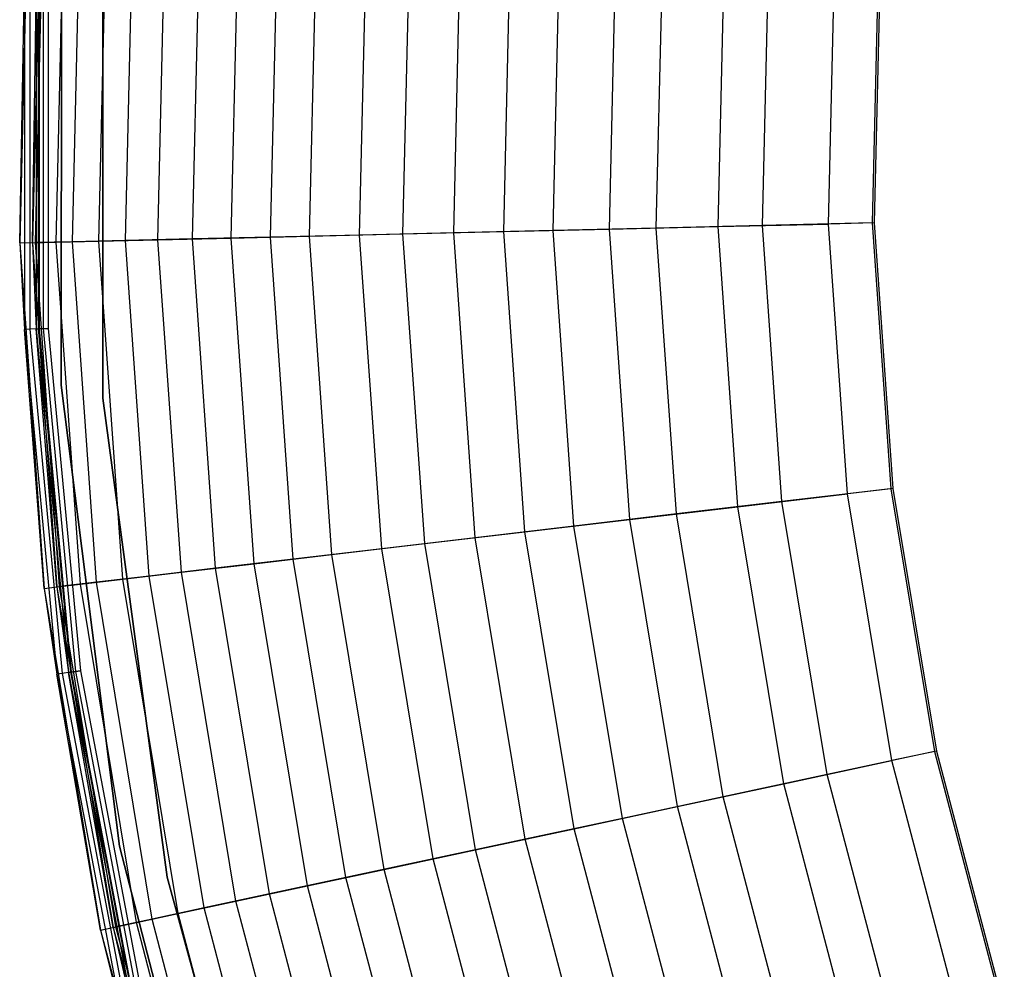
# Model space of a CAD drawing. Extents: x -11.4 to 11.4, y 1.8 to 24.6.
# Tile 5 of 199: x -11.4 to -8.4, y 10.7 to 13.7. Entities that reach past the tile are written whole.
import ezdxf

# ---------------------------------------------------------------- set-up
doc = ezdxf.new("R2010")
doc.units = 0
doc.header["$MEASUREMENT"] = 0
doc.layers.get('0').update_dxf_attribs({"color": 13, "linetype": 'CONTINUOUS'})

# ---------------------------------------------------------------- blocks, each defined once
blk = doc.blocks.new('GRUPUJ_4')
at = {"color": 0}
for p, q in [((0.0251, 12.2012, 0.0816), (0, 11.1321, 0.0816)), ((0.0251, 12.2012, 0.0816), (0, 11.1321, 0.0816)), ((0.0643, 12.1984, 0.0802), (0.0393, 11.133, 0.0802)), ((0.0643, 12.1984, 0.0802), (0.0393, 11.133, 0.0802)), ((0.0485, 11.1332, 0.9054), (0.0734, 12.1978, 0.9054)), ((0.0485, 11.1332, 0.9054), (0.0734, 12.1978, 0.9054)), ((0.1129, 11.1347, 1.1801), (0.1377, 12.1933, 1.1801)), ((0.1129, 11.1347, 1.1801), (0.1377, 12.1933, 1.1801)), ((0.1627, 11.1359, 1.9047), (0.1874, 12.1898, 1.9047)), ((0.1627, 11.1359, 1.9047), (0.1874, 12.1898, 1.9047)), ((0.2447, 11.1378, 2.1689), (0.2692, 12.184, 2.1689)), ((0.2447, 11.1378, 2.1689), (0.2692, 12.184, 2.1689)), ((0.3267, 11.1397, 2.7907), (0.3511, 12.1782, 2.7907)), ((0.3267, 11.1397, 2.7907), (0.3511, 12.1782, 2.7907)), ((0.4269, 11.1421, 3.0418), (0.451, 12.1712, 3.0418)), ((0.4269, 11.1421, 3.0418), (0.451, 12.1712, 3.0418)), ((0.5332, 11.1446, 3.566), (0.5571, 12.1637, 3.566)), ((0.5332, 11.1446, 3.566), (0.5571, 12.1637, 3.566)), ((0.2563, 10.6532), (0.2563, 12.1458)), ((0.2563, 12.1458, 0.0394), (0.2563, 10.6532, 0.0394)), ((0.2563, 10.6532), (0.2563, 12.1458)), ((0.2563, 12.1458, 0.0394), (0.2563, 10.6532, 0.0394)), ((0.6528, 11.1474, 3.8034), (0.6764, 12.1553, 3.8034)), ((0.6528, 11.1474, 3.8034), (0.6764, 12.1553, 3.8034)), ((0.7745, 11.1502, 4.234), (0.7978, 12.1468, 4.234)), ((0.7745, 11.1502, 4.234), (0.7978, 12.1468, 4.234)), ((0.8947, 11.1531, 4.4118), (0.9178, 12.1383, 4.4118)), ((0.8947, 11.1531, 4.4118), (0.9178, 12.1383, 4.4118)), ((0.1289, 12.1273, 0.0394), (0.1276, 10.6926, 0.0394)), ((0.1276, 10.6926, 0.0866), (0.1289, 12.1273, 0.0866)), ((0.1289, 12.1273, 0.0394), (0.1276, 10.6926, 0.0394)), ((0.1276, 10.6926, 0.0866), (0.1289, 12.1273, 0.0866)), ((0.1289, 12.1273, 0.0394), (0.1276, 10.6926, 0.0394)), ((1.0496, 11.1567, 4.811), (1.0723, 12.1274, 4.811)), ((1.0496, 11.1567, 4.811), (1.0723, 12.1274, 4.811)), ((1.1836, 11.1598, 4.9662), (1.2061, 12.118, 4.9662)), ((1.1836, 11.1598, 4.9662), (1.2061, 12.118, 4.9662)), ((1.3405, 11.1635, 5.2789), (1.3626, 12.107, 5.2789)), ((1.3405, 11.1635, 5.2789), (1.3626, 12.107, 5.2789)), ((1.4947, 11.1671, 5.4192), (1.5165, 12.0961, 5.4192)), ((1.4947, 11.1671, 5.4192), (1.5165, 12.0961, 5.4192)), ((1.6472, 11.1707, 5.6574), (1.6686, 12.0854, 5.6574)), ((1.6472, 11.1707, 5.6574), (1.6686, 12.0854, 5.6574)), ((1.821, 11.1748, 5.7763), (1.8421, 12.0732, 5.7763)), ((1.821, 11.1748, 5.7763), (1.8421, 12.0732, 5.7763)), ((1.9657, 11.1782, 5.9534), (1.9865, 12.063, 5.9534)), ((1.9657, 11.1782, 5.9534), (1.9865, 12.063, 5.9534)), ((2.1569, 11.1826, 6.0441), (2.1772, 12.0496, 6.0441)), ((2.1569, 11.1826, 6.0441), (2.1772, 12.0496, 6.0441)), ((2.2937, 11.1859, 6.1734), (2.3137, 12.04, 6.1734)), ((2.2937, 11.1859, 6.1734), (2.3137, 12.04, 6.1734)), ((2.498, 11.1906, 6.2296), (2.5176, 12.0256, 6.2296)), ((2.498, 11.1906, 6.2296), (2.5176, 12.0256, 6.2296)), ((2.6516, 12.0162, 6.3228), (2.6324, 11.1938, 6.3228)), ((2.6516, 12.0162, 6.3228), (2.6324, 11.1938, 6.3228)), ((2.6581, 12.0157, 6.2835), (2.6388, 11.1939, 6.2835)), ((2.6581, 12.0157, 6.2835), (2.6388, 11.1939, 6.2835)), ((0, 11.1321, 0.0816), (0.0145, 11.934, 0.0506)), ((0, 11.1321, 0.0816), (0.0145, 11.934, 0.0506)), ((0.0145, 11.934, 0.0506), (0.0145, 10.865, 0.0506)), ((0.0145, 11.934, 0.0506), (0.0145, 10.865, 0.0506)), ((0.0314, 11.9332, 0.0241), (0.0314, 10.8658, 0.0241)), ((0.0314, 11.9332, 0.0241), (0.0314, 10.8658, 0.0241)), ((0.0393, 11.133, 0.0802), (0.0513, 11.9322, 0.0647)), ((0.0393, 11.133, 0.0802), (0.0513, 11.9322, 0.0647)), ((0.0513, 11.9322, 0.0647), (0.0513, 10.8668, 0.0647)), ((0.0513, 11.9322, 0.0647), (0.0513, 10.8668, 0.0647)), ((0.0572, 11.932, 0.0063), (0.0572, 10.867, 0.0063)), ((0.0572, 11.932, 0.0063), (0.0572, 10.867, 0.0063)), ((0.0597, 11.9318, 0.0514), (0.0597, 10.8672, 0.0514)), ((0.0597, 11.9318, 0.0514), (0.0597, 10.8672, 0.0514)), ((0.0726, 11.9312, 0.0425), (0.0726, 10.8678, 0.0425)), ((0.0726, 11.9312, 0.0425), (0.0726, 10.8678, 0.0425)), ((0.088, 11.9305), (0.088, 10.8685)), ((0.088, 11.9305), (0.088, 10.8685)), ((0.088, 11.9305, 0.0394), (0.088, 10.8685, 0.0394)), ((0.088, 11.9305, 0.0394), (0.088, 10.8685, 0.0394)), ((2.1569, 11.1826, 6.0441), (2.498, 11.1906, 6.2296)), ((2.1569, 11.1826, 6.0441), (2.498, 11.1906, 6.2296)), ((2.6324, 11.1938, 6.3228), (2.2937, 11.1859, 6.1734)), ((2.6324, 11.1938, 6.3228), (2.2937, 11.1859, 6.1734)), ((2.6388, 11.1939, 6.2835), (2.498, 11.1906, 6.2296)), ((2.6388, 11.1939, 6.2835), (2.498, 11.1906, 6.2296)), ((2.5567, 10.3575, 6.2296), (2.498, 11.1906, 6.2296)), ((2.5567, 10.3575, 6.2296), (2.498, 11.1906, 6.2296)), ((2.6324, 11.1938, 6.3228), (2.6902, 10.3733, 6.3228)), ((2.6324, 11.1938, 6.3228), (2.6902, 10.3733, 6.3228)), ((2.6388, 11.1939, 6.2835), (2.6966, 10.374, 6.2835)), ((2.6388, 11.1939, 6.2835), (2.6966, 10.374, 6.2835)), ((0.8947, 11.1531, 4.4118), (1.1836, 11.1598, 4.9662)), ((0.8947, 11.1531, 4.4118), (1.1836, 11.1598, 4.9662)), ((1.3405, 11.1635, 5.2789), (1.0496, 11.1567, 4.811)), ((1.3405, 11.1635, 5.2789), (1.0496, 11.1567, 4.811)), ((1.1836, 11.1598, 4.9662), (1.4947, 11.1671, 5.4192)), ((1.1836, 11.1598, 4.9662), (1.4947, 11.1671, 5.4192)), ((1.251, 10.2038, 4.9662), (1.1836, 11.1598, 4.9662)), ((1.251, 10.2038, 4.9662), (1.1836, 11.1598, 4.9662)), ((1.6472, 11.1707, 5.6574), (1.3405, 11.1635, 5.2789)), ((1.6472, 11.1707, 5.6574), (1.3405, 11.1635, 5.2789)), ((1.4068, 10.2221, 5.2789), (1.3405, 11.1635, 5.2789)), ((1.4068, 10.2221, 5.2789), (1.3405, 11.1635, 5.2789)), ((1.4947, 11.1671, 5.4192), (1.821, 11.1748, 5.7763)), ((1.4947, 11.1671, 5.4192), (1.821, 11.1748, 5.7763)), ((1.56, 10.2402, 5.4192), (1.4947, 11.1671, 5.4192)), ((1.56, 10.2402, 5.4192), (1.4947, 11.1671, 5.4192)), ((1.9657, 11.1782, 5.9534), (1.6472, 11.1707, 5.6574)), ((1.9657, 11.1782, 5.9534), (1.6472, 11.1707, 5.6574)), ((1.7115, 10.258, 5.6574), (1.6472, 11.1707, 5.6574)), ((1.7115, 10.258, 5.6574), (1.6472, 11.1707, 5.6574)), ((1.821, 11.1748, 5.7763), (2.1569, 11.1826, 6.0441)), ((1.821, 11.1748, 5.7763), (2.1569, 11.1826, 6.0441)), ((1.8842, 10.2783, 5.7763), (1.821, 11.1748, 5.7763)), ((1.8842, 10.2783, 5.7763), (1.821, 11.1748, 5.7763)), ((2.2937, 11.1859, 6.1734), (1.9657, 11.1782, 5.9534)), ((2.2937, 11.1859, 6.1734), (1.9657, 11.1782, 5.9534)), ((2.0279, 10.2953, 5.9534), (1.9657, 11.1782, 5.9534)), ((2.0279, 10.2953, 5.9534), (1.9657, 11.1782, 5.9534)), ((2.2178, 10.3176, 6.0441), (2.1569, 11.1826, 6.0441)), ((2.2178, 10.3176, 6.0441), (2.1569, 11.1826, 6.0441)), ((2.3538, 10.3336, 6.1734), (2.2937, 11.1859, 6.1734)), ((2.3538, 10.3336, 6.1734), (2.2937, 11.1859, 6.1734)), ((0, 11.1321, 0.0816), (0.0485, 11.1332, 0.9054)), ((0, 11.1321, 0.0816), (0.0485, 11.1332, 0.9054)), ((0, 11.1321, 0.0816), (0.0145, 10.865, 0.0506)), ((0, 11.1321, 0.0816), (0.0752, 10.0653, 0.0816)), ((0, 11.1321, 0.0816), (0.0145, 10.865, 0.0506)), ((0, 11.1321, 0.0816), (0.0752, 10.0653, 0.0816)), ((0.0393, 11.133, 0.0802), (0.1129, 11.1347, 1.1801)), ((0.0393, 11.133, 0.0802), (0.1129, 11.1347, 1.1801)), ((0.0393, 11.133, 0.0802), (0.1142, 10.0699, 0.0802)), ((0.0393, 11.133, 0.0802), (0.0513, 10.8668, 0.0647)), ((0.0393, 11.133, 0.0802), (0.0513, 10.8668, 0.0647)), ((0.0393, 11.133, 0.0802), (0.1142, 10.0699, 0.0802)), ((0.1627, 11.1359, 1.9047), (0.0485, 11.1332, 0.9054)), ((0.1627, 11.1359, 1.9047), (0.0485, 11.1332, 0.9054)), ((0.1233, 10.071, 0.9054), (0.0485, 11.1332, 0.9054)), ((0.1233, 10.071, 0.9054), (0.0485, 11.1332, 0.9054)), ((0.1129, 11.1347, 1.1801), (0.2447, 11.1378, 2.1689)), ((0.1129, 11.1347, 1.1801), (0.2447, 11.1378, 2.1689)), ((0.1873, 10.0785, 1.1801), (0.1129, 11.1347, 1.1801)), ((0.1873, 10.0785, 1.1801), (0.1129, 11.1347, 1.1801)), ((0.3267, 11.1397, 2.7907), (0.1627, 11.1359, 1.9047)), ((0.3267, 11.1397, 2.7907), (0.1627, 11.1359, 1.9047)), ((0.2368, 10.0843, 1.9047), (0.1627, 11.1359, 1.9047)), ((0.2368, 10.0843, 1.9047), (0.1627, 11.1359, 1.9047)), ((0.2447, 11.1378, 2.1689), (0.4269, 11.1421, 3.0418)), ((0.2447, 11.1378, 2.1689), (0.4269, 11.1421, 3.0418)), ((0.3182, 10.0939, 2.1689), (0.2447, 11.1378, 2.1689)), ((0.3182, 10.0939, 2.1689), (0.2447, 11.1378, 2.1689)), ((0.5332, 11.1446, 3.566), (0.3267, 11.1397, 2.7907)), ((0.5332, 11.1446, 3.566), (0.3267, 11.1397, 2.7907)), ((0.3997, 10.1035, 2.7907), (0.3267, 11.1397, 2.7907)), ((0.3997, 10.1035, 2.7907), (0.3267, 11.1397, 2.7907)), ((0.4269, 11.1421, 3.0418), (0.6528, 11.1474, 3.8034)), ((0.4269, 11.1421, 3.0418), (0.6528, 11.1474, 3.8034)), ((0.4992, 10.1152, 3.0418), (0.4269, 11.1421, 3.0418)), ((0.4992, 10.1152, 3.0418), (0.4269, 11.1421, 3.0418)), ((0.7745, 11.1502, 4.234), (0.5332, 11.1446, 3.566)), ((0.7745, 11.1502, 4.234), (0.5332, 11.1446, 3.566)), ((0.6048, 10.1277, 3.566), (0.5332, 11.1446, 3.566)), ((0.6048, 10.1277, 3.566), (0.5332, 11.1446, 3.566)), ((0.6528, 11.1474, 3.8034), (0.8947, 11.1531, 4.4118)), ((0.6528, 11.1474, 3.8034), (0.8947, 11.1531, 4.4118)), ((0.7237, 10.1417, 3.8034), (0.6528, 11.1474, 3.8034)), ((0.7237, 10.1417, 3.8034), (0.6528, 11.1474, 3.8034)), ((1.0496, 11.1567, 4.811), (0.7745, 11.1502, 4.234)), ((1.0496, 11.1567, 4.811), (0.7745, 11.1502, 4.234)), ((0.8445, 10.1559, 4.234), (0.7745, 11.1502, 4.234)), ((0.8445, 10.1559, 4.234), (0.7745, 11.1502, 4.234)), ((0.9639, 10.17, 4.4118), (0.8947, 11.1531, 4.4118)), ((0.9639, 10.17, 4.4118), (0.8947, 11.1531, 4.4118)), ((1.1178, 10.1881, 4.811), (1.0496, 11.1567, 4.811)), ((1.1178, 10.1881, 4.811), (1.0496, 11.1567, 4.811)), ((0.0314, 10.8658, 0.0241), (0.0145, 10.865, 0.0506)), ((0.0314, 10.8658, 0.0241), (0.0145, 10.865, 0.0506)), ((0.0752, 10.0653, 0.0816), (0.0145, 10.865, 0.0506)), ((0.0145, 10.865, 0.0506), (0.1146, 9.8008, 0.0506)), ((0.0752, 10.0653, 0.0816), (0.0145, 10.865, 0.0506)), ((0.0145, 10.865, 0.0506), (0.1146, 9.8008, 0.0506)), ((0.0572, 10.867, 0.0063), (0.0314, 10.8658, 0.0241)), ((0.0572, 10.867, 0.0063), (0.0314, 10.8658, 0.0241)), ((0.0314, 10.8658, 0.0241), (0.1313, 9.8032, 0.0241)), ((0.0314, 10.8658, 0.0241), (0.1313, 9.8032, 0.0241)), ((0.0513, 10.8668, 0.0647), (0.0597, 10.8672, 0.0514)), ((0.0513, 10.8668, 0.0647), (0.0597, 10.8672, 0.0514)), ((0.1142, 10.0699, 0.0802), (0.0513, 10.8668, 0.0647)), ((0.0513, 10.8668, 0.0647), (0.151, 9.8059, 0.0647)), ((0.1142, 10.0699, 0.0802), (0.0513, 10.8668, 0.0647)), ((0.0513, 10.8668, 0.0647), (0.151, 9.8059, 0.0647)), ((0.088, 10.8685), (0.0572, 10.867, 0.0063)), ((0.088, 10.8685), (0.0572, 10.867, 0.0063)), ((0.0572, 10.867, 0.0063), (0.157, 9.8068, 0.0063)), ((0.0572, 10.867, 0.0063), (0.157, 9.8068, 0.0063)), ((0.0597, 10.8672, 0.0514), (0.0726, 10.8678, 0.0425)), ((0.0597, 10.8672, 0.0514), (0.0726, 10.8678, 0.0425)), ((0.0597, 10.8672, 0.0514), (0.1594, 9.8071, 0.0514)), ((0.0597, 10.8672, 0.0514), (0.1594, 9.8071, 0.0514)), ((0.0726, 10.8678, 0.0425), (0.088, 10.8685, 0.0394)), ((0.0726, 10.8678, 0.0425), (0.088, 10.8685, 0.0394)), ((0.0726, 10.8678, 0.0425), (0.1722, 9.8089, 0.0425)), ((0.0726, 10.8678, 0.0425), (0.1722, 9.8089, 0.0425)), ((0.088, 10.8685), (0.1875, 9.8111)), ((0.088, 10.8685), (0.1875, 9.8111)), ((0.088, 10.8685, 0.0394), (0.1875, 9.8111, 0.0394)), ((0.088, 10.8685, 0.0394), (0.1875, 9.8111, 0.0394)), ((0.1276, 10.6926, 0.0394), (0.308, 9.2694, 0.0394)), ((0.308, 9.2694, 0.0866), (0.1276, 10.6926, 0.0866)), ((0.1276, 10.6926, 0.0394), (0.308, 9.2694, 0.0394)), ((0.308, 9.2694, 0.0866), (0.1276, 10.6926, 0.0866)), ((0.1276, 10.6926, 0.0394), (0.1276, 10.6926, 0.0866)), ((0.1276, 10.6926, 0.0394), (0.1276, 10.6926, 0.0866)), ((0.1276, 10.6926, 0.0394), (0.308, 9.2694, 0.0394)), ((0.4552, 9.1739), (0.2563, 10.6532)), ((0.2563, 10.6532, 0.0394), (0.2563, 10.6532)), ((0.2563, 10.6532, 0.0394), (0.2563, 10.6532)), ((0.2563, 10.6532, 0.0394), (0.4552, 9.1739, 0.0394)), ((0.4552, 9.1739), (0.2563, 10.6532)), ((0.2563, 10.6532, 0.0394), (0.4552, 9.1739, 0.0394)), ((2.6902, 10.3733, 6.3228), (2.3538, 10.3336, 6.1734)), ((2.6902, 10.3733, 6.3228), (2.3538, 10.3336, 6.1734)), ((2.6966, 10.374, 6.2835), (2.5567, 10.3575, 6.2296)), ((2.6966, 10.374, 6.2835), (2.5567, 10.3575, 6.2296)), ((2.6902, 10.3733, 6.3228), (2.8246, 9.5617, 6.3228)), ((2.6902, 10.3733, 6.3228), (2.8246, 9.5617, 6.3228)), ((2.6966, 10.374, 6.2835), (2.8309, 9.5631, 6.2835)), ((2.6966, 10.374, 6.2835), (2.8309, 9.5631, 6.2835)), ((2.2178, 10.3176, 6.0441), (2.5567, 10.3575, 6.2296)), ((2.2178, 10.3176, 6.0441), (2.5567, 10.3575, 6.2296)), ((2.6931, 9.5336, 6.2296), (2.5567, 10.3575, 6.2296)), ((2.6931, 9.5336, 6.2296), (2.5567, 10.3575, 6.2296)), ((1.8842, 10.2783, 5.7763), (2.2178, 10.3176, 6.0441)), ((1.8842, 10.2783, 5.7763), (2.2178, 10.3176, 6.0441)), ((2.3538, 10.3336, 6.1734), (2.0279, 10.2953, 5.9534)), ((2.3538, 10.3336, 6.1734), (2.0279, 10.2953, 5.9534)), ((2.3595, 9.4621, 6.0441), (2.2178, 10.3176, 6.0441)), ((2.3595, 9.4621, 6.0441), (2.2178, 10.3176, 6.0441)), ((2.4933, 9.4908, 6.1734), (2.3538, 10.3336, 6.1734)), ((2.4933, 9.4908, 6.1734), (2.3538, 10.3336, 6.1734)), ((1.56, 10.2402, 5.4192), (1.8842, 10.2783, 5.7763)), ((1.56, 10.2402, 5.4192), (1.8842, 10.2783, 5.7763)), ((2.0279, 10.2953, 5.9534), (1.7115, 10.258, 5.6574)), ((2.0279, 10.2953, 5.9534), (1.7115, 10.258, 5.6574)), ((2.031, 9.3918, 5.7763), (1.8842, 10.2783, 5.7763)), ((2.031, 9.3918, 5.7763), (1.8842, 10.2783, 5.7763)), ((2.1725, 9.4221, 5.9534), (2.0279, 10.2953, 5.9534)), ((2.1725, 9.4221, 5.9534), (2.0279, 10.2953, 5.9534)), ((1.7115, 10.258, 5.6574), (1.4068, 10.2221, 5.2789)), ((1.7115, 10.258, 5.6574), (1.4068, 10.2221, 5.2789)), ((1.861, 9.3553, 5.6574), (1.7115, 10.258, 5.6574)), ((1.861, 9.3553, 5.6574), (1.7115, 10.258, 5.6574)), ((1.4068, 10.2221, 5.2789), (1.1178, 10.1881, 4.811)), ((1.4068, 10.2221, 5.2789), (1.1178, 10.1881, 4.811)), ((1.251, 10.2038, 4.9662), (1.56, 10.2402, 5.4192)), ((1.251, 10.2038, 4.9662), (1.56, 10.2402, 5.4192)), ((1.561, 9.2911, 5.2789), (1.4068, 10.2221, 5.2789)), ((1.561, 9.2911, 5.2789), (1.4068, 10.2221, 5.2789)), ((1.7118, 9.3234, 5.4192), (1.56, 10.2402, 5.4192)), ((1.7118, 9.3234, 5.4192), (1.56, 10.2402, 5.4192)), ((1.1178, 10.1881, 4.811), (0.8445, 10.1559, 4.234)), ((1.1178, 10.1881, 4.811), (0.8445, 10.1559, 4.234)), ((0.9639, 10.17, 4.4118), (1.251, 10.2038, 4.9662)), ((0.9639, 10.17, 4.4118), (1.251, 10.2038, 4.9662)), ((1.2764, 9.2301, 4.811), (1.1178, 10.1881, 4.811)), ((1.2764, 9.2301, 4.811), (1.1178, 10.1881, 4.811)), ((1.4076, 9.2582, 4.9662), (1.251, 10.2038, 4.9662)), ((1.4076, 9.2582, 4.9662), (1.251, 10.2038, 4.9662)), ((0.8445, 10.1559, 4.234), (0.6048, 10.1277, 3.566)), ((0.8445, 10.1559, 4.234), (0.6048, 10.1277, 3.566)), ((0.7237, 10.1417, 3.8034), (0.9639, 10.17, 4.4118)), ((0.7237, 10.1417, 3.8034), (0.9639, 10.17, 4.4118)), ((1.0074, 9.1725, 4.234), (0.8445, 10.1559, 4.234)), ((1.0074, 9.1725, 4.234), (0.8445, 10.1559, 4.234)), ((1.125, 9.1977, 4.4118), (0.9639, 10.17, 4.4118)), ((1.125, 9.1977, 4.4118), (0.9639, 10.17, 4.4118)), ((0.6048, 10.1277, 3.566), (0.3997, 10.1035, 2.7907)), ((0.6048, 10.1277, 3.566), (0.3997, 10.1035, 2.7907)), ((0.4992, 10.1152, 3.0418), (0.7237, 10.1417, 3.8034)), ((0.4992, 10.1152, 3.0418), (0.7237, 10.1417, 3.8034)), ((0.7714, 9.1219, 3.566), (0.6048, 10.1277, 3.566)), ((0.7714, 9.1219, 3.566), (0.6048, 10.1277, 3.566)), ((0.8884, 9.147, 3.8034), (0.7237, 10.1417, 3.8034)), ((0.8884, 9.147, 3.8034), (0.7237, 10.1417, 3.8034)), ((0.3997, 10.1035, 2.7907), (0.2368, 10.0843, 1.9047)), ((0.3997, 10.1035, 2.7907), (0.2368, 10.0843, 1.9047)), ((0.3182, 10.0939, 2.1689), (0.4992, 10.1152, 3.0418)), ((0.3182, 10.0939, 2.1689), (0.4992, 10.1152, 3.0418)), ((0.5694, 9.0787, 2.7907), (0.3997, 10.1035, 2.7907)), ((0.5694, 9.0787, 2.7907), (0.3997, 10.1035, 2.7907)), ((0.6674, 9.0997, 3.0418), (0.4992, 10.1152, 3.0418)), ((0.6674, 9.0997, 3.0418), (0.4992, 10.1152, 3.0418)), ((0.0752, 10.0653, 0.0816), (0.1233, 10.071, 0.9054)), ((0.0752, 10.0653, 0.0816), (0.1233, 10.071, 0.9054)), ((0.0752, 10.0653, 0.0816), (0.1146, 9.8008, 0.0506)), ((0.0752, 10.0653, 0.0816), (0.2499, 9.0103, 0.0816)), ((0.0752, 10.0653, 0.0816), (0.1146, 9.8008, 0.0506)), ((0.0752, 10.0653, 0.0816), (0.2499, 9.0103, 0.0816)), ((0.1142, 10.0699, 0.0802), (0.1873, 10.0785, 1.1801)), ((0.1142, 10.0699, 0.0802), (0.1873, 10.0785, 1.1801)), ((0.1142, 10.0699, 0.0802), (0.2883, 9.0185, 0.0802)), ((0.1142, 10.0699, 0.0802), (0.151, 9.8059, 0.0647)), ((0.1142, 10.0699, 0.0802), (0.151, 9.8059, 0.0647)), ((0.1142, 10.0699, 0.0802), (0.2883, 9.0185, 0.0802)), ((0.2368, 10.0843, 1.9047), (0.1233, 10.071, 0.9054)), ((0.2368, 10.0843, 1.9047), (0.1233, 10.071, 0.9054)), ((0.2973, 9.0204, 0.9054), (0.1233, 10.071, 0.9054)), ((0.2973, 9.0204, 0.9054), (0.1233, 10.071, 0.9054)), ((0.1873, 10.0785, 1.1801), (0.3182, 10.0939, 2.1689)), ((0.1873, 10.0785, 1.1801), (0.3182, 10.0939, 2.1689)), ((0.3603, 9.0339, 1.1801), (0.1873, 10.0785, 1.1801)), ((0.3603, 9.0339, 1.1801), (0.1873, 10.0785, 1.1801)), ((0.409, 9.0443, 1.9047), (0.2368, 10.0843, 1.9047)), ((0.409, 9.0443, 1.9047), (0.2368, 10.0843, 1.9047)), ((0.4892, 9.0615, 2.1689), (0.3182, 10.0939, 2.1689)), ((0.4892, 9.0615, 2.1689), (0.3182, 10.0939, 2.1689)), ((0.1313, 9.8032, 0.0241), (0.1146, 9.8008, 0.0506)), ((0.1313, 9.8032, 0.0241), (0.1146, 9.8008, 0.0506)), ((0.2499, 9.0103, 0.0816), (0.1146, 9.8008, 0.0506)), ((0.1146, 9.8008, 0.0506), (0.3139, 8.7506, 0.0506)), ((0.2499, 9.0103, 0.0816), (0.1146, 9.8008, 0.0506)), ((0.1146, 9.8008, 0.0506), (0.3139, 8.7506, 0.0506)), ((0.157, 9.8068, 0.0063), (0.1313, 9.8032, 0.0241)), ((0.157, 9.8068, 0.0063), (0.1313, 9.8032, 0.0241)), ((0.1313, 9.8032, 0.0241), (0.3303, 8.7545, 0.0241)), ((0.1313, 9.8032, 0.0241), (0.3303, 8.7545, 0.0241)), ((0.151, 9.8059, 0.0647), (0.1594, 9.8071, 0.0514)), ((0.151, 9.8059, 0.0647), (0.1594, 9.8071, 0.0514)), ((0.2883, 9.0185, 0.0802), (0.151, 9.8059, 0.0647)), ((0.151, 9.8059, 0.0647), (0.3497, 8.7591, 0.0647)), ((0.2883, 9.0185, 0.0802), (0.151, 9.8059, 0.0647)), ((0.151, 9.8059, 0.0647), (0.3497, 8.7591, 0.0647)), ((0.1875, 9.8111), (0.157, 9.8068, 0.0063)), ((0.1875, 9.8111), (0.157, 9.8068, 0.0063)), ((0.157, 9.8068, 0.0063), (0.3555, 8.7605, 0.0063)), ((0.157, 9.8068, 0.0063), (0.3555, 8.7605, 0.0063)), ((0.1594, 9.8071, 0.0514), (0.1722, 9.8089, 0.0425)), ((0.1594, 9.8071, 0.0514), (0.1722, 9.8089, 0.0425)), ((0.1594, 9.8071, 0.0514), (0.3579, 8.7611, 0.0514)), ((0.1594, 9.8071, 0.0514), (0.3579, 8.7611, 0.0514)), ((0.1722, 9.8089, 0.0425), (0.1875, 9.8111, 0.0394)), ((0.1722, 9.8089, 0.0425), (0.1875, 9.8111, 0.0394)), ((0.1722, 9.8089, 0.0425), (0.3705, 8.7641, 0.0425)), ((0.1722, 9.8089, 0.0425), (0.3705, 8.7641, 0.0425)), ((0.1875, 9.8111), (0.3855, 8.7677)), ((0.1875, 9.8111), (0.3855, 8.7677)), ((0.1875, 9.8111, 0.0394), (0.3855, 8.7677, 0.0394)), ((0.1875, 9.8111, 0.0394), (0.3855, 8.7677, 0.0394)), ((2.8246, 9.5617, 6.3228), (2.4933, 9.4908, 6.1734)), ((2.8246, 9.5617, 6.3228), (2.4933, 9.4908, 6.1734)), ((2.8309, 9.5631, 6.2835), (2.6931, 9.5336, 6.2296)), ((2.8309, 9.5631, 6.2835), (2.6931, 9.5336, 6.2296)), ((2.8246, 9.5617, 6.3228), (3.0343, 8.7663, 6.3228)), ((2.8246, 9.5617, 6.3228), (3.0343, 8.7663, 6.3228)), ((2.8309, 9.5631, 6.2835), (3.0405, 8.7683, 6.2835)), ((2.8309, 9.5631, 6.2835), (3.0405, 8.7683, 6.2835)), ((2.3595, 9.4621, 6.0441), (2.6931, 9.5336, 6.2296)), ((2.3595, 9.4621, 6.0441), (2.6931, 9.5336, 6.2296)), ((2.9061, 8.726, 6.2296), (2.6931, 9.5336, 6.2296)), ((2.9061, 8.726, 6.2296), (2.6931, 9.5336, 6.2296)), ((2.4933, 9.4908, 6.1734), (2.1725, 9.4221, 5.9534)), ((2.4933, 9.4908, 6.1734), (2.1725, 9.4221, 5.9534)), ((2.7112, 8.6647, 6.1734), (2.4933, 9.4908, 6.1734)), ((2.7112, 8.6647, 6.1734), (2.4933, 9.4908, 6.1734)), ((2.031, 9.3918, 5.7763), (2.3595, 9.4621, 6.0441)), ((2.031, 9.3918, 5.7763), (2.3595, 9.4621, 6.0441)), ((2.5807, 8.6236, 6.0441), (2.3595, 9.4621, 6.0441)), ((2.5807, 8.6236, 6.0441), (2.3595, 9.4621, 6.0441)), ((2.1725, 9.4221, 5.9534), (1.861, 9.3553, 5.6574)), ((2.1725, 9.4221, 5.9534), (1.861, 9.3553, 5.6574)), ((2.3983, 8.5663, 5.9534), (2.1725, 9.4221, 5.9534)), ((2.3983, 8.5663, 5.9534), (2.1725, 9.4221, 5.9534)), ((1.7118, 9.3234, 5.4192), (2.031, 9.3918, 5.7763)), ((1.7118, 9.3234, 5.4192), (2.031, 9.3918, 5.7763)), ((2.2602, 8.5228, 5.7763), (2.031, 9.3918, 5.7763)), ((2.2602, 8.5228, 5.7763), (2.031, 9.3918, 5.7763)), ((1.861, 9.3553, 5.6574), (1.561, 9.2911, 5.2789)), ((1.861, 9.3553, 5.6574), (1.561, 9.2911, 5.2789)), ((2.0943, 8.4706, 5.6574), (1.861, 9.3553, 5.6574)), ((2.0943, 8.4706, 5.6574), (1.861, 9.3553, 5.6574)), ((1.4076, 9.2582, 4.9662), (1.7118, 9.3234, 5.4192)), ((1.4076, 9.2582, 4.9662), (1.7118, 9.3234, 5.4192)), ((1.9488, 8.4249, 5.4192), (1.7118, 9.3234, 5.4192)), ((1.9488, 8.4249, 5.4192), (1.7118, 9.3234, 5.4192)), ((1.561, 9.2911, 5.2789), (1.2764, 9.2301, 4.811)), ((1.561, 9.2911, 5.2789), (1.2764, 9.2301, 4.811)), ((1.8016, 8.3786, 5.2789), (1.561, 9.2911, 5.2789)), ((1.8016, 8.3786, 5.2789), (1.561, 9.2911, 5.2789)), ((0.308, 9.2694, 0.0394), (0.6674, 7.8804, 0.0394)), ((0.6674, 7.8804, 0.0866), (0.308, 9.2694, 0.0866)), ((0.308, 9.2694, 0.0394), (0.308, 9.2694, 0.0866)), ((0.308, 9.2694, 0.0394), (0.6674, 7.8804, 0.0394)), ((0.6674, 7.8804, 0.0866), (0.308, 9.2694, 0.0866)), ((0.308, 9.2694, 0.0394), (0.308, 9.2694, 0.0866)), ((0.308, 9.2694, 0.0394), (0.6674, 7.8804, 0.0394)), ((1.125, 9.1977, 4.4118), (1.4076, 9.2582, 4.9662)), ((1.125, 9.1977, 4.4118), (1.4076, 9.2582, 4.9662)), ((1.652, 8.3315, 4.9662), (1.4076, 9.2582, 4.9662)), ((1.652, 8.3315, 4.9662), (1.4076, 9.2582, 4.9662)), ((1.2764, 9.2301, 4.811), (1.0074, 9.1725, 4.234)), ((1.2764, 9.2301, 4.811), (1.0074, 9.1725, 4.234)), ((1.5241, 8.2912, 4.811), (1.2764, 9.2301, 4.811)), ((1.5241, 8.2912, 4.811), (1.2764, 9.2301, 4.811)), ((0.8884, 9.147, 3.8034), (1.125, 9.1977, 4.4118)), ((0.8884, 9.147, 3.8034), (1.125, 9.1977, 4.4118)), ((1.3763, 8.2448, 4.4118), (1.125, 9.1977, 4.4118)), ((1.3763, 8.2448, 4.4118), (1.125, 9.1977, 4.4118)), ((0.8496, 7.7344), (0.4552, 9.1739)), ((0.4552, 9.1739, 0.0394), (0.4552, 9.1739)), ((0.4552, 9.1739, 0.0394), (0.4552, 9.1739)), ((0.4552, 9.1739, 0.0394), (0.8496, 7.7344, 0.0394)), ((0.8496, 7.7344), (0.4552, 9.1739)), ((0.4552, 9.1739, 0.0394), (0.8496, 7.7344, 0.0394)), ((1.0074, 9.1725, 4.234), (0.7714, 9.1219, 3.566)), ((1.0074, 9.1725, 4.234), (0.7714, 9.1219, 3.566)), ((1.2616, 8.2087, 4.234), (1.0074, 9.1725, 4.234)), ((1.2616, 8.2087, 4.234), (1.0074, 9.1725, 4.234)), ((0.7714, 9.1219, 3.566), (0.5694, 9.0787, 2.7907)), ((0.7714, 9.1219, 3.566), (0.5694, 9.0787, 2.7907)), ((0.6674, 9.0997, 3.0418), (0.8884, 9.147, 3.8034)), ((0.6674, 9.0997, 3.0418), (0.8884, 9.147, 3.8034)), ((1.0314, 8.1362, 3.566), (0.7714, 9.1219, 3.566)), ((1.0314, 8.1362, 3.566), (0.7714, 9.1219, 3.566)), ((1.1455, 8.1722, 3.8034), (0.8884, 9.147, 3.8034)), ((1.1455, 8.1722, 3.8034), (0.8884, 9.147, 3.8034)), ((0.4892, 9.0615, 2.1689), (0.6674, 9.0997, 3.0418)), ((0.4892, 9.0615, 2.1689), (0.6674, 9.0997, 3.0418)), ((0.93, 8.1043, 3.0418), (0.6674, 9.0997, 3.0418)), ((0.93, 8.1043, 3.0418), (0.6674, 9.0997, 3.0418)), ((0.3603, 9.0339, 1.1801), (0.4892, 9.0615, 2.1689)), ((0.3603, 9.0339, 1.1801), (0.4892, 9.0615, 2.1689)), ((0.5694, 9.0787, 2.7907), (0.409, 9.0443, 1.9047)), ((0.5694, 9.0787, 2.7907), (0.409, 9.0443, 1.9047)), ((0.7561, 8.0496, 2.1689), (0.4892, 9.0615, 2.1689)), ((0.7561, 8.0496, 2.1689), (0.4892, 9.0615, 2.1689)), ((0.8344, 8.0743, 2.7907), (0.5694, 9.0787, 2.7907)), ((0.8344, 8.0743, 2.7907), (0.5694, 9.0787, 2.7907)), ((0.2883, 9.0185, 0.0802), (0.3603, 9.0339, 1.1801)), ((0.2883, 9.0185, 0.0802), (0.3603, 9.0339, 1.1801)), ((0.409, 9.0443, 1.9047), (0.2973, 9.0204, 0.9054)), ((0.409, 9.0443, 1.9047), (0.2973, 9.0204, 0.9054)), ((0.6303, 8.0101, 1.1801), (0.3603, 9.0339, 1.1801)), ((0.6303, 8.0101, 1.1801), (0.3603, 9.0339, 1.1801)), ((0.6778, 8.025, 1.9047), (0.409, 9.0443, 1.9047)), ((0.6778, 8.025, 1.9047), (0.409, 9.0443, 1.9047)), ((0.2499, 9.0103, 0.0816), (0.2973, 9.0204, 0.9054)), ((0.2499, 9.0103, 0.0816), (0.2973, 9.0204, 0.9054)), ((0.2499, 9.0103, 0.0816), (0.3139, 8.7506, 0.0506)), ((0.2499, 9.0103, 0.0816), (0.5226, 7.9762, 0.0816)), ((0.2499, 9.0103, 0.0816), (0.3139, 8.7506, 0.0506)), ((0.2499, 9.0103, 0.0816), (0.5226, 7.9762, 0.0816)), ((0.2883, 9.0185, 0.0802), (0.5602, 7.988, 0.0802)), ((0.2883, 9.0185, 0.0802), (0.3497, 8.7591, 0.0647)), ((0.2883, 9.0185, 0.0802), (0.5602, 7.988, 0.0802)), ((0.2883, 9.0185, 0.0802), (0.3497, 8.7591, 0.0647)), ((0.5689, 7.9908, 0.9054), (0.2973, 9.0204, 0.9054)), ((0.5689, 7.9908, 0.9054), (0.2973, 9.0204, 0.9054))]:
    blk.add_line(p, q, dxfattribs=at)
blk = doc.blocks.new('SATELLITE_M_ZWIS-11230-112')
at = {"color": 0}
blk.add_blockref('GRUPUJ_4', (-11.4046, 1.8418, 0.6293), dxfattribs=at)

msp = doc.modelspace()

# ---------------------------------------------------------------- block references
at = {"color": 0}
msp.add_blockref('SATELLITE_M_ZWIS-11230-112', (0, 0), dxfattribs=at)

doc.saveas('drawing.dxf')
